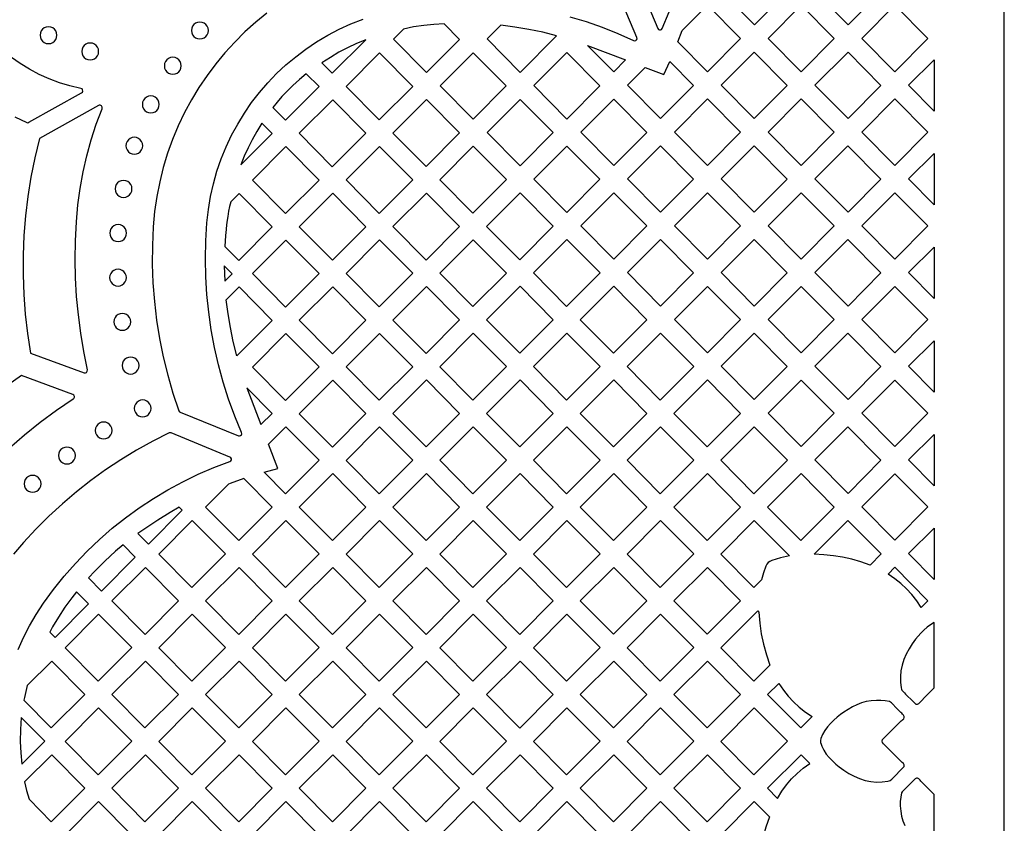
# Model space of a CAD drawing. Header units: millimetres. Extents: x -1176 to 822, y -1617 to -119.
# Tile 109 of 113: x 625 to 822, y -555 to -395. Entities that reach past the tile are written whole.
import ezdxf

# ---------------------------------------------------------------- set-up
doc = ezdxf.new("R2010")
doc.units = ezdxf.units.MM
doc.layers.add('pattern', color=5, linetype='Continuous')

msp = doc.modelspace()

# ---------------------------------------------------------------- linework, layer by layer
at = {"layer": 'pattern'}
for points in [[(-1176, -1616.8), (822, -1616.8), (822, -118.96), (-1176, -118.96)], [(772.1, -395.76), (765.49, -389.09), (772.09, -382.49), (778.67, -389.12)], [(784.19, -389.09), (790.8, -382.49), (797.37, -389.12), (790.8, -395.76)], [(757.68, -396.89), (762.74, -391.83), (769.32, -398.47), (762.74, -405.1), (756.81, -399.12)], [(788.02, -398.47), (781.45, -405.11), (774.84, -398.44), (781.44, -391.84)], [(793.54, -398.44), (800.15, -391.84), (806.73, -398.47), (800.15, -405.11)], [(629.5, -397.81), (629.56, -398.26), (629.73, -398.66), (629.99, -399), (630.33, -399.26), (630.73, -399.43), (631.18, -399.49), (631.63, -399.43), (632.03, -399.26), (632.37, -399), (632.64, -398.66), (632.81, -398.26), (632.87, -397.81), (632.81, -397.36), (632.64, -396.96), (632.37, -396.62), (632.03, -396.35), (631.63, -396.18), (631.18, -396.12), (630.73, -396.18), (630.33, -396.35), (629.99, -396.62), (629.73, -396.96), (629.56, -397.36)], [(659.72, -396.86), (659.78, -397.31), (659.95, -397.71), (660.22, -398.05), (660.56, -398.32), (660.96, -398.48), (661.41, -398.54), (661.86, -398.48), (662.26, -398.32), (662.6, -398.05), (662.86, -397.71), (663.03, -397.31), (663.09, -396.86), (663.03, -396.41), (662.86, -396.01), (662.6, -395.67), (662.26, -395.41), (661.86, -395.24), (661.41, -395.18), (660.96, -395.24), (660.56, -395.41), (660.22, -395.67), (659.95, -396.01), (659.78, -396.41)], [(710.16, -395.56), (708.11, -395.65), (706.08, -395.85), (704.07, -396.16), (702.06, -396.57), (700.03, -398.6), (706.63, -405.27), (713.21, -398.63)], [(732.59, -397.91), (729.84, -397.22), (727.08, -396.64), (724.3, -396.17), (721.49, -395.8), (718.73, -398.56), (725.34, -405.23)], [(685.78, -403.31), (687.84, -405.4), (694.53, -398.72), (692.64, -399.49), (690.85, -400.32), (689.13, -401.22), (687.45, -402.22)], [(637.82, -401.04), (637.88, -401.49), (638.05, -401.89), (638.31, -402.23), (638.66, -402.5), (639.06, -402.67), (639.51, -402.73), (639.95, -402.67), (640.36, -402.5), (640.7, -402.23), (640.96, -401.89), (641.13, -401.49), (641.19, -401.04), (641.13, -400.59), (640.96, -400.19), (640.7, -399.85), (640.36, -399.59), (639.95, -399.42), (639.51, -399.36), (639.06, -399.42), (638.66, -399.59), (638.31, -399.85), (638.05, -400.19), (637.88, -400.59)], [(738.81, -399.83), (746.39, -402.73), (744.04, -405.1)], [(654.31, -403.9), (654.37, -404.35), (654.54, -404.75), (654.81, -405.09), (655.15, -405.35), (655.55, -405.52), (656, -405.58), (656.45, -405.52), (656.85, -405.35), (657.19, -405.09), (657.45, -404.75), (657.62, -404.35), (657.68, -403.9), (657.62, -403.45), (657.45, -403.05), (657.19, -402.71), (656.85, -402.44), (656.45, -402.27), (656, -402.21), (655.55, -402.27), (655.15, -402.44), (654.81, -402.71), (654.54, -403.05), (654.37, -403.45)], [(697.19, -414.7), (690.58, -408.03), (697.27, -401.34), (703.89, -408.01)], [(715.98, -414.58), (709.38, -407.91), (715.98, -401.31), (722.56, -407.94)], [(728.08, -407.87), (734.68, -401.27), (741.26, -407.9), (734.69, -414.54)], [(772.09, -414.46), (765.49, -407.79), (772.09, -401.18), (778.67, -407.82)], [(790.8, -401.19), (797.37, -407.82), (790.8, -414.46), (784.19, -407.79)], [(808, -402.69), (808, -412.94), (802.9, -407.79)], [(750.33, -404.24), (754.04, -405.66), (755.21, -403.02), (759.96, -407.82), (753.39, -414.45), (746.78, -407.78)], [(685.19, -408.05), (682.64, -405.49), (681.26, -406.67), (679.99, -407.82), (678.84, -408.95), (677.79, -410.05), (676.85, -411.14), (675.99, -412.22), (678.49, -414.75)], [(649.92, -411.62), (649.98, -412.06), (650.15, -412.47), (650.41, -412.81), (650.75, -413.07), (651.16, -413.24), (651.6, -413.3), (652.05, -413.24), (652.45, -413.07), (652.8, -412.81), (653.06, -412.47), (653.23, -412.06), (653.29, -411.62), (653.23, -411.17), (653.06, -410.77), (652.8, -410.42), (652.45, -410.16), (652.05, -409.99), (651.6, -409.93), (651.16, -409.99), (650.75, -410.16), (650.41, -410.42), (650.15, -410.77), (649.98, -411.17)], [(687.84, -424.05), (681.23, -417.38), (687.92, -410.69), (694.54, -417.36)], [(713.24, -417.32), (706.55, -424.01), (699.93, -417.34), (706.62, -410.64)], [(731.91, -417.25), (725.34, -423.88), (718.73, -417.22), (725.33, -410.61)], [(750.61, -417.21), (744.04, -423.84), (737.43, -417.17), (744.04, -410.57)], [(762.74, -410.53), (769.31, -417.17), (762.74, -423.8), (756.13, -417.13)], [(781.44, -410.53), (788.02, -417.17), (781.45, -423.8), (774.84, -417.14)], [(806.72, -417.17), (800.15, -423.81), (793.54, -417.14), (800.15, -410.53)], [(670.26, -421.93), (669.56, -423.68), (675.84, -417.4), (673.78, -415.33), (672.76, -417), (671.86, -418.71), (671.02, -420.28)], [(646.62, -419.86), (646.69, -420.31), (646.86, -420.71), (647.12, -421.06), (647.46, -421.32), (647.86, -421.49), (648.31, -421.55), (648.76, -421.49), (649.16, -421.32), (649.5, -421.06), (649.76, -420.71), (649.93, -420.31), (649.99, -419.86), (649.93, -419.42), (649.76, -419.01), (649.5, -418.67), (649.16, -418.41), (648.76, -418.24), (648.31, -418.18), (647.86, -418.24), (647.46, -418.41), (647.12, -418.67), (646.86, -419.01), (646.69, -419.42)], [(678.49, -433.4), (685.19, -426.71), (678.57, -420.04), (671.88, -426.73)], [(697.2, -433.36), (690.58, -426.69), (697.28, -419.99), (703.89, -426.67)], [(715.98, -419.95), (722.59, -426.62), (715.9, -433.32), (709.28, -426.64)], [(741.26, -426.56), (734.69, -433.19), (728.08, -426.52), (734.68, -419.92)], [(753.39, -419.88), (759.96, -426.51), (753.39, -433.15), (746.78, -426.48)], [(772.09, -419.88), (778.67, -426.51), (772.09, -433.15), (765.48, -426.48)], [(790.8, -433.15), (784.19, -426.48), (790.79, -419.88), (797.37, -426.51)], [(808, -421.38), (808, -431.64), (802.89, -426.49)], [(644.47, -428.48), (644.53, -428.93), (644.7, -429.33), (644.97, -429.67), (645.31, -429.94), (645.71, -430.11), (646.16, -430.17), (646.61, -430.11), (647.01, -429.94), (647.35, -429.67), (647.62, -429.33), (647.79, -428.93), (647.85, -428.48), (647.79, -428.03), (647.62, -427.63), (647.35, -427.29), (647.01, -427.03), (646.61, -426.86), (646.16, -426.8), (645.71, -426.86), (645.31, -427.03), (644.97, -427.29), (644.7, -427.63), (644.53, -428.03)], [(666.53, -437.81), (666.36, -439.95), (669.15, -442.75), (675.84, -436.06), (669.22, -429.39), (667.56, -431.05), (667.33, -431.96), (667.13, -432.93), (666.95, -433.97), (666.79, -435.11), (666.65, -436.36), (666.63, -436.57)], [(687.85, -442.71), (694.54, -436.02), (687.93, -429.34), (681.23, -436.04)], [(706.55, -442.67), (699.93, -435.99), (706.63, -429.3), (713.24, -435.97)], [(725.25, -442.62), (718.63, -435.95), (725.33, -429.26), (731.94, -435.93)], [(737.43, -435.83), (744.04, -429.23), (750.61, -435.86), (744.04, -442.5)], [(756.13, -435.83), (762.74, -429.23), (769.32, -435.86), (762.74, -442.5)], [(781.44, -429.23), (788.02, -435.86), (781.44, -442.5), (774.84, -435.83)], [(800.15, -442.5), (793.54, -435.83), (800.14, -429.23), (806.72, -435.86)], [(643.4, -437.29), (643.46, -437.74), (643.63, -438.14), (643.9, -438.48), (644.24, -438.75), (644.64, -438.92), (645.09, -438.98), (645.54, -438.92), (645.94, -438.75), (646.28, -438.48), (646.54, -438.14), (646.71, -437.74), (646.77, -437.29), (646.71, -436.84), (646.54, -436.44), (646.28, -436.1), (645.94, -435.84), (645.54, -435.67), (645.09, -435.61), (644.64, -435.67), (644.24, -435.84), (643.9, -436.1), (643.63, -436.44), (643.46, -436.84)], [(671.88, -445.38), (678.58, -438.69), (685.19, -445.37), (678.5, -452.06)], [(697.2, -452.02), (703.89, -445.32), (697.28, -438.65), (690.58, -445.34)], [(722.59, -445.28), (715.9, -451.97), (709.28, -445.3), (715.98, -438.61)], [(727.98, -445.26), (734.6, -451.93), (741.29, -445.24), (734.68, -438.56)], [(759.96, -445.21), (753.39, -451.85), (746.78, -445.18), (753.39, -438.58)], [(772.09, -438.58), (778.67, -445.21), (772.09, -451.85), (765.48, -445.18)], [(790.8, -451.85), (784.19, -445.18), (790.79, -438.58), (797.37, -445.21)], [(808, -440.08), (808, -450.33), (802.89, -445.18)], [(666.26, -443.81), (666.36, -446.91), (667.85, -445.41)], [(643.37, -446.18), (643.43, -446.63), (643.6, -447.03), (643.86, -447.37), (644.2, -447.64), (644.61, -447.81), (645.06, -447.87), (645.5, -447.81), (645.9, -447.64), (646.25, -447.37), (646.51, -447.03), (646.68, -446.63), (646.74, -446.18), (646.68, -445.73), (646.51, -445.33), (646.25, -444.99), (645.9, -444.73), (645.5, -444.56), (645.06, -444.5), (644.61, -444.56), (644.2, -444.73), (643.86, -444.99), (643.6, -445.33), (643.43, -445.73)], [(667.49, -456.16), (667.02, -453.38), (666.66, -450.61), (669.23, -448.04), (675.84, -454.72), (668.78, -461.77), (668.08, -458.96)], [(687.85, -461.37), (681.23, -454.69), (687.93, -448), (694.54, -454.67)], [(713.24, -454.63), (706.63, -447.96), (699.93, -454.65), (706.55, -461.32)], [(725.33, -447.91), (718.63, -454.61), (725.25, -461.28), (731.94, -454.59)], [(744.03, -447.91), (737.34, -454.6), (743.95, -461.28), (750.65, -454.58)], [(762.74, -461.2), (756.13, -454.53), (762.74, -447.93), (769.31, -454.56)], [(774.84, -454.53), (781.44, -447.93), (788.02, -454.56), (781.44, -461.2)], [(800.14, -447.93), (806.72, -454.56), (800.15, -461.2), (793.54, -454.53)], [(644.23, -455.02), (644.29, -455.46), (644.46, -455.87), (644.72, -456.21), (645.06, -456.47), (645.46, -456.64), (645.91, -456.7), (646.36, -456.64), (646.76, -456.47), (647.1, -456.21), (647.37, -455.87), (647.54, -455.46), (647.6, -455.02), (647.54, -454.57), (647.37, -454.16), (647.1, -453.82), (646.76, -453.56), (646.36, -453.39), (645.91, -453.33), (645.46, -453.39), (645.06, -453.56), (644.72, -453.82), (644.46, -454.16), (644.29, -454.57)], [(678.5, -470.72), (671.88, -464.04), (678.58, -457.35), (685.19, -464.02)], [(697.28, -457.31), (703.89, -463.98), (697.2, -470.67), (690.58, -464)], [(722.59, -463.94), (715.98, -457.26), (709.28, -463.96), (715.9, -470.63)], [(734.6, -470.63), (741.3, -463.93), (734.68, -457.26), (727.99, -463.95)], [(760, -463.93), (753.38, -457.26), (746.69, -463.95), (753.3, -470.63)], [(778.67, -463.91), (772.09, -470.54), (765.49, -463.88), (772.09, -457.27)], [(790.8, -470.54), (784.19, -463.88), (790.79, -457.27), (797.37, -463.91)], [(808, -458.77), (808, -469.03), (802.89, -463.88)], [(645.88, -463.74), (645.94, -464.19), (646.11, -464.59), (646.38, -464.93), (646.72, -465.2), (647.12, -465.37), (647.57, -465.43), (648.01, -465.37), (648.42, -465.2), (648.76, -464.93), (649.02, -464.59), (649.19, -464.19), (649.25, -463.74), (649.19, -463.29), (649.02, -462.89), (648.76, -462.55), (648.42, -462.29), (648.01, -462.12), (647.57, -462.06), (647.12, -462.12), (646.72, -462.29), (646.38, -462.55), (646.11, -462.89), (645.94, -463.29)], [(687.85, -480.02), (681.23, -473.35), (687.93, -466.66), (694.54, -473.33)], [(713.25, -473.29), (706.63, -466.61), (699.94, -473.31), (706.55, -479.98)], [(725.25, -479.98), (731.95, -473.29), (725.33, -466.61), (718.64, -473.3)], [(744.03, -466.61), (737.34, -473.3), (743.95, -479.98), (750.65, -473.28)], [(769.35, -473.28), (762.73, -466.61), (756.04, -473.3), (762.65, -479.98)], [(781.44, -466.62), (788.02, -473.26), (781.44, -479.89), (774.84, -473.22)], [(800.14, -466.62), (806.72, -473.26), (800.15, -479.89), (793.54, -473.22)], [(670.79, -468.19), (673.6, -475.53), (675.84, -473.29)], [(648.29, -472.28), (648.35, -472.73), (648.52, -473.13), (648.79, -473.47), (649.13, -473.74), (649.53, -473.91), (649.98, -473.97), (650.43, -473.91), (650.83, -473.74), (651.17, -473.47), (651.43, -473.13), (651.6, -472.73), (651.66, -472.28), (651.6, -471.83), (651.43, -471.43), (651.17, -471.09), (650.83, -470.83), (650.43, -470.66), (649.98, -470.6), (649.53, -470.66), (649.13, -470.83), (648.79, -471.09), (648.52, -471.43), (648.35, -471.83)], [(640.51, -476.69), (640.57, -477.14), (640.74, -477.54), (641.01, -477.88), (641.35, -478.14), (641.75, -478.31), (642.2, -478.37), (642.65, -478.31), (643.05, -478.14), (643.39, -477.88), (643.65, -477.54), (643.82, -477.14), (643.88, -476.69), (643.82, -476.24), (643.65, -475.84), (643.39, -475.5), (643.05, -475.23), (642.65, -475.06), (642.2, -475), (641.75, -475.06), (641.35, -475.23), (641.01, -475.5), (640.74, -475.84), (640.57, -476.24)], [(674.21, -485.01), (676.94, -484.25), (675.1, -479.44), (678.58, -475.96), (685.19, -482.64), (678.5, -489.33)], [(703.9, -482.64), (697.28, -475.96), (690.59, -482.66), (697.2, -489.33)], [(715.9, -489.33), (722.6, -482.63), (715.98, -475.96), (709.29, -482.65)], [(727.99, -482.65), (734.6, -489.33), (741.3, -482.63), (734.68, -475.96)], [(753.38, -475.96), (746.69, -482.65), (753.3, -489.33), (760, -482.63)], [(772.08, -475.96), (765.39, -482.65), (772, -489.32), (778.7, -482.63)], [(784.19, -482.57), (790.79, -475.97), (797.37, -482.61), (790.8, -489.24)], [(808, -477.47), (808, -487.73), (802.89, -482.57)], [(633.17, -481.7), (633.23, -482.14), (633.4, -482.55), (633.67, -482.89), (634.01, -483.15), (634.41, -483.32), (634.86, -483.38), (635.31, -483.32), (635.71, -483.15), (636.05, -482.89), (636.32, -482.55), (636.49, -482.14), (636.55, -481.7), (636.49, -481.25), (636.32, -480.84), (636.05, -480.5), (635.71, -480.24), (635.31, -480.07), (634.86, -480.01), (634.41, -480.07), (634.01, -480.24), (633.67, -480.5), (633.4, -480.84), (633.23, -481.25)], [(681.24, -492), (687.93, -485.31), (694.55, -491.99), (687.85, -498.68)], [(699.94, -492), (706.55, -498.68), (713.25, -491.99), (706.63, -485.31)], [(731.95, -491.98), (725.33, -485.31), (718.64, -492), (725.25, -498.68)], [(743.95, -498.68), (750.65, -491.98), (744.03, -485.31), (737.34, -492)], [(762.73, -485.31), (756.04, -492), (762.66, -498.67), (769.35, -491.98)], [(781.44, -485.31), (774.74, -492), (781.36, -498.67), (788.05, -491.98)], [(793.54, -491.92), (800.14, -485.32), (806.72, -491.95), (800.15, -498.59)], [(626.32, -487.34), (626.38, -487.79), (626.55, -488.19), (626.82, -488.53), (627.16, -488.79), (627.56, -488.96), (628.01, -489.02), (628.46, -488.96), (628.86, -488.79), (629.2, -488.53), (629.46, -488.19), (629.63, -487.79), (629.69, -487.34), (629.63, -486.89), (629.46, -486.49), (629.2, -486.15), (628.86, -485.88), (628.46, -485.71), (628.01, -485.65), (627.56, -485.71), (627.16, -485.88), (626.82, -486.15), (626.55, -486.49), (626.38, -486.89)], [(669.15, -498.68), (675.84, -491.99), (670.2, -486.29), (667.48, -487.28), (667.11, -487.43), (662.53, -492)], [(650.58, -496.16), (649.04, -497.27), (651.13, -499.36), (657.87, -492.62), (657.28, -492.03), (655.5, -493.03), (653, -494.56)], [(659.88, -494.66), (653.18, -501.35), (659.8, -508.03), (666.49, -501.34)], [(678.58, -494.66), (671.88, -501.35), (678.5, -508.03), (685.19, -501.34)], [(697.28, -494.66), (703.9, -501.34), (697.2, -508.03), (690.59, -501.35)], [(715.9, -508.03), (722.6, -501.34), (715.98, -494.66), (709.29, -501.35)], [(741.3, -501.33), (734.68, -494.66), (727.99, -501.35), (734.6, -508.03)], [(760, -501.33), (753.39, -494.66), (746.69, -501.35), (753.31, -508.02)], [(779.08, -501.71), (777.32, -502.14), (775.59, -502.67), (775.19, -502.84), (774.87, -503.07), (774.61, -503.38), (774.41, -503.77), (773.93, -505.11), (773.55, -506.48), (772.01, -508.02), (765.39, -501.35), (772.09, -494.66)], [(784.06, -501.38), (790.79, -494.65), (797.4, -501.33), (795.19, -503.54), (793.37, -502.91), (791.55, -502.39), (789.72, -501.98), (787.87, -501.68), (785.98, -501.48)], [(808, -496.17), (808, -506.42), (802.89, -501.27)], [(642.43, -502.75), (640.41, -504.74), (639.14, -506.12), (641.76, -508.73), (648.51, -501.98), (646.06, -499.53), (644.55, -500.81)], [(650.45, -517.38), (657.14, -510.68), (650.52, -504.01), (643.83, -510.7)], [(675.84, -510.68), (669.23, -504.01), (662.53, -510.7), (669.15, -517.38)], [(687.85, -517.38), (694.55, -510.68), (687.93, -504.01), (681.24, -510.7)], [(713.25, -510.68), (706.55, -517.38), (699.94, -510.7), (706.63, -504.01)], [(725.33, -504.01), (718.64, -510.7), (725.25, -517.38), (731.95, -510.68)], [(750.65, -510.68), (744.04, -504.01), (737.34, -510.7), (743.96, -517.37)], [(762.74, -504.01), (756.04, -510.7), (762.66, -517.37), (769.35, -510.68)], [(805.41, -512.02), (804.51, -510.68), (803.53, -509.45), (802.48, -508.31), (801.35, -507.25), (800.12, -506.27), (798.79, -505.35), (800.14, -504), (806.75, -510.68)], [(631.98, -515.89), (631.42, -516.92), (632.49, -517.99), (639.16, -511.32), (636.75, -508.91), (635.83, -510.07), (634.45, -511.98), (633.16, -513.92)], [(773.02, -512.93), (773.18, -515.12), (773.47, -517.26), (773.91, -519.36), (774.49, -521.44), (775.22, -523.51), (772.01, -526.72), (765.39, -520.05), (772.77, -512.68)], [(641.17, -513.36), (634.48, -520.05), (641.09, -526.73), (647.79, -520.03)], [(659.88, -513.36), (653.18, -520.05), (659.8, -526.73), (666.49, -520.03)], [(678.58, -513.36), (671.88, -520.05), (678.5, -526.73), (685.19, -520.03)], [(703.9, -520.03), (697.28, -513.36), (690.59, -520.05), (697.2, -526.73)], [(715.99, -513.36), (722.6, -520.03), (715.91, -526.73), (709.29, -520.05)], [(727.99, -520.05), (734.61, -526.72), (741.3, -520.03), (734.69, -513.36)], [(753.31, -526.72), (760, -520.03), (753.39, -513.36), (746.69, -520.05)], [(808, -515.04), (807.28, -515.46), (806.6, -515.96), (805.95, -516.53), (805.35, -517.14), (804.79, -517.75), (804.3, -518.36), (803.61, -519.28), (802.98, -520.27), (802.42, -521.32), (801.95, -522.41), (801.58, -523.53), (801.34, -524.67), (801.24, -525.8), (801.27, -526.92), (801.42, -528.04), (801.47, -528.3), (801.57, -528.55), (801.79, -528.82), (802.04, -529.06), (802.3, -529.29), (803.78, -530.76), (804.01, -530.99), (804.19, -531.17), (804.36, -531.29), (804.52, -531.34), (804.7, -531.3), (804.91, -531.16), (805.17, -530.92), (806.41, -529.67), (808, -528.06)], [(626.51, -529.41), (626.38, -529.97), (626.24, -530.52), (631.74, -536.07), (638.44, -529.38), (631.82, -522.71), (626.94, -527.59), (626.78, -528.21)], [(650.52, -522.71), (643.83, -529.4), (650.44, -536.07), (657.14, -529.38)], [(675.84, -529.38), (669.23, -522.71), (662.53, -529.4), (669.15, -536.07)], [(687.93, -522.71), (681.24, -529.4), (687.85, -536.07), (694.54, -529.38)], [(713.25, -529.38), (706.63, -522.71), (699.94, -529.4), (706.55, -536.07)], [(725.34, -522.71), (731.95, -529.38), (725.26, -536.08), (718.64, -529.4)], [(750.65, -529.38), (744.04, -522.71), (737.34, -529.4), (743.96, -536.07)], [(769.35, -529.38), (762.74, -522.71), (756.04, -529.4), (762.66, -536.07)], [(783.64, -533.79), (781.36, -536.07), (774.74, -529.4), (776.98, -527.17), (777.89, -528.5), (778.87, -529.73), (779.93, -530.86), (781.07, -531.91), (782.31, -532.88)], [(797.85, -539.22), (797.66, -538.96), (797.62, -538.7), (797.71, -538.4), (797.87, -538.15), (798.08, -537.95), (798.3, -537.75), (799.55, -536.51), (800.8, -535.27), (801.43, -534.66), (801.59, -534.51), (801.76, -534.37), (801.91, -534.21), (802.01, -534), (802, -533.77), (801.88, -533.54), (801.7, -533.32), (801.51, -533.13), (801.36, -532.99), (800.47, -532.1), (799.58, -531.21), (799.45, -531.05), (799.3, -530.91), (799.11, -530.81), (798.24, -530.62), (797.37, -530.55), (796.49, -530.55), (795.43, -530.63), (794.44, -530.81), (793.49, -531.08), (792.58, -531.43), (791.7, -531.86), (790.83, -532.36), (789.96, -532.93), (789.32, -533.39), (788.64, -533.93), (787.96, -534.52), (787.3, -535.17), (786.69, -535.87), (786.15, -536.6), (785.71, -537.36), (785.39, -538.14), (785.31, -538.56), (785.33, -538.95), (785.41, -539.33), (785.55, -539.72), (785.95, -540.51), (786.46, -541.27), (787.06, -541.98), (787.72, -542.65), (788.39, -543.26), (789.05, -543.81), (789.97, -544.49), (790.96, -545.12), (792.01, -545.68), (793.09, -546.16), (794.22, -546.52), (795.36, -546.76), (796.48, -546.86), (797.61, -546.84), (798.73, -546.68), (798.99, -546.64), (799.24, -546.54), (799.51, -546.31), (799.75, -546.06), (799.98, -545.8), (801.45, -544.32), (801.68, -544.1), (801.86, -543.91), (801.98, -543.74), (802.02, -543.58), (801.98, -543.4), (801.85, -543.19), (801.61, -542.93), (800.36, -541.69)], [(647.79, -538.73), (641.17, -532.06), (634.48, -538.75), (641.09, -545.42)], [(659.87, -532.06), (653.18, -538.75), (659.8, -545.42), (666.49, -538.73)], [(678.58, -532.06), (671.88, -538.75), (678.5, -545.42), (685.19, -538.73)], [(703.9, -538.73), (697.28, -532.06), (690.59, -538.75), (697.2, -545.42)], [(722.6, -538.73), (715.98, -532.06), (709.29, -538.75), (715.9, -545.42)], [(727.99, -538.75), (734.69, -532.06), (741.3, -538.73), (734.61, -545.42)], [(746.69, -538.75), (753.31, -545.42), (760, -538.73), (753.39, -532.05)], [(765.4, -538.75), (772.09, -532.05), (778.71, -538.73), (772.01, -545.42)], [(625.75, -534), (625.58, -536.39), (625.55, -538.74), (625.64, -541.05), (625.87, -543.3), (630.44, -538.73)], [(631.82, -541.41), (626.42, -546.81), (626.81, -548.54), (627.3, -550.29), (631.74, -554.77), (638.44, -548.08)], [(657.14, -548.08), (650.52, -541.41), (643.83, -548.1), (650.44, -554.77)], [(669.23, -541.41), (662.53, -548.1), (669.15, -554.77), (675.84, -548.08)], [(687.85, -554.77), (694.54, -548.08), (687.93, -541.41), (681.24, -548.1)], [(706.55, -554.77), (713.25, -548.08), (706.63, -541.41), (699.94, -548.1)], [(725.34, -541.41), (718.64, -548.1), (725.26, -554.77), (731.95, -548.08)], [(750.65, -548.08), (743.96, -554.77), (737.34, -548.1), (744.04, -541.41)], [(762.74, -541.4), (769.36, -548.08), (762.66, -554.77), (756.05, -548.1)], [(776.74, -550.11), (777.59, -548.7), (778.51, -547.41), (779.52, -546.22), (780.64, -545.13), (781.86, -544.12), (783.2, -543.18), (781.44, -541.4), (774.75, -548.09)], [(641.17, -550.75), (634.48, -557.45), (641.09, -564.12), (647.79, -557.43)], [(666.49, -557.43), (659.87, -550.75), (653.18, -557.45), (659.8, -564.12)], [(678.5, -564.12), (685.19, -557.43), (678.58, -550.75), (671.88, -557.45)], [(703.9, -557.43), (697.28, -550.75), (690.59, -557.45), (697.2, -564.12)], [(715.98, -550.75), (709.29, -557.45), (715.9, -564.12), (722.6, -557.43)], [(741.3, -557.43), (734.69, -550.75), (727.99, -557.45), (734.61, -564.12)], [(753.39, -550.75), (760.01, -557.43), (753.31, -564.12), (746.7, -557.45)], [(775.09, -553.77), (774.37, -555.88), (773.8, -557.99), (773.38, -560.13), (773.11, -562.3), (772.97, -564.52), (772.69, -564.8), (765.4, -557.44), (772.09, -550.75)]]:
    msp.add_lwpolyline(points, close=True, dxfattribs=at)
for points in [[(747.94, -384.92), (752.82, -396.46), (752.96, -396.65), (753.16, -396.75), (753.37, -396.74), (753.57, -396.65), (753.71, -396.45), (755.09, -393.15)], [(735.25, -394.12), (738.5, -395.1), (741.71, -396.21), (744.87, -397.48), (747.98, -398.88), (748.22, -398.93), (748.43, -398.87), (748.59, -398.71), (748.67, -398.5), (748.63, -398.26), (743.72, -386.54)], [(674.77, -393.41), (672.54, -395.23), (670.4, -397.16), (668.35, -399.18), (666.41, -401.31), (664.57, -403.53), (662.84, -405.84), (661.22, -408.23), (659.72, -410.71), (658.34, -413.26), (657.09, -415.89), (655.96, -418.59), (654.96, -421.36), (654.1, -424.18), (653.38, -427.07), (652.8, -430.02), (652.37, -433.01), (652.09, -436.05), (651.92, -439.79), (651.9, -443.53), (652.04, -447.25), (652.32, -450.97), (652.76, -454.67), (653.35, -458.35), (654.09, -462.01), (654.99, -465.63), (656.03, -469.22), (657.21, -472.77), (657.32, -472.94), (657.49, -473.05), (669.1, -477.76), (669.33, -477.79), (669.54, -477.72), (669.69, -477.56), (669.76, -477.36), (669.72, -477.12), (668.36, -473.81), (667.14, -470.44), (666.06, -467.04), (665.12, -463.6), (664.33, -460.13), (663.67, -456.63), (663.16, -453.1), (662.8, -449.56), (662.58, -446), (662.5, -442.43), (662.58, -438.85), (662.8, -435.28), (663.09, -432.62), (663.53, -430.01), (664.1, -427.45), (664.82, -424.94), (665.66, -422.49), (666.64, -420.1), (667.74, -417.78), (668.96, -415.53), (670.29, -413.35), (671.74, -411.25), (673.3, -409.23), (674.96, -407.3), (676.72, -405.47), (678.58, -403.73), (680.54, -402.09), (682.58, -400.56), (684.71, -399.13), (686.92, -397.82), (689.2, -396.62), (691.56, -395.55), (693.99, -394.61)], [(624.43, -414.1), (626.84, -415.21), (627.06, -415.26), (627.26, -415.19), (637.79, -409.32), (637.96, -409.15), (638.03, -408.94), (638, -408.72), (637.87, -408.53), (637.65, -408.43), (635.47, -407.92), (633.35, -407.28), (631.29, -406.51), (629.3, -405.62), (627.38, -404.6), (625.54, -403.47), (623.78, -402.22)], [(625.14, -520.43), (626.19, -518.04), (627.38, -515.7), (628.71, -513.41), (630.17, -511.17), (632.19, -508.42), (634.32, -505.76), (636.56, -503.21), (638.91, -500.77), (641.36, -498.44), (643.91, -496.22), (646.56, -494.11), (649.29, -492.13), (652.12, -490.26), (655.02, -488.53), (658.01, -486.92), (661.06, -485.44), (664.19, -484.1), (667.39, -482.89), (667.59, -482.76), (667.69, -482.56), (667.7, -482.34), (667.61, -482.14), (667.41, -481.99), (655.65, -477.17), (655.45, -477.13), (655.26, -477.18), (651.98, -478.84), (648.77, -480.61), (645.64, -482.52), (642.59, -484.54), (639.62, -486.68), (636.74, -488.94), (633.96, -491.31), (631.26, -493.79), (628.66, -496.38), (626.17, -499.08), (624.2, -501.41)], [(808, -562.37), (808, -549.36), (807.2, -548.55), (805.96, -547.3), (805.34, -546.67), (805.2, -546.51), (805.06, -546.34), (804.9, -546.2), (804.69, -546.09), (804.45, -546.1), (804.22, -546.22), (804.01, -546.4), (803.82, -546.59), (803.68, -546.74), (802.79, -547.63), (801.89, -548.52), (801.74, -548.66), (801.6, -548.8), (801.49, -549), (801.31, -549.86), (801.23, -550.73), (801.23, -551.61), (801.32, -552.67), (801.5, -553.67), (801.77, -554.61), (802.12, -555.52)]]:
    msp.add_lwpolyline(points, dxfattribs=at)
msp.add_lwpolyline([(641.17, -411.85), (629.37, -418.43), (628.45, -422.26), (627.68, -426.11), (627.06, -429.99), (626.6, -433.88), (626.28, -437.79), (626.12, -441.7), (626.11, -445.62), (626.25, -449.54), (626.55, -453.45), (627, -457.36), (627.6, -461.25), (638.28, -465.19, 0.592335), (638.94, -464.61), (638.21, -460.95), (637.61, -457.28), (637.14, -453.62), (636.8, -449.95), (636.6, -446.26), (636.52, -442.55), (636.58, -438.81), (636.77, -435.03), (637.06, -431.68), (637.51, -428.37), (638.1, -425.09), (638.84, -421.86), (639.71, -418.68), (640.73, -415.55), (641.87, -412.47, 0.705982)], format="xyb", close=True, dxfattribs=at)
msp.add_lwpolyline([(623.31, -480.2), (626.36, -477.57), (629.51, -475.06), (632.76, -472.66), (636.12, -470.38, 0.616538), (636.02, -469.49), (625.79, -465.72), (622.62, -468)], format="xyb", dxfattribs=at)

doc.saveas('drawing.dxf')
